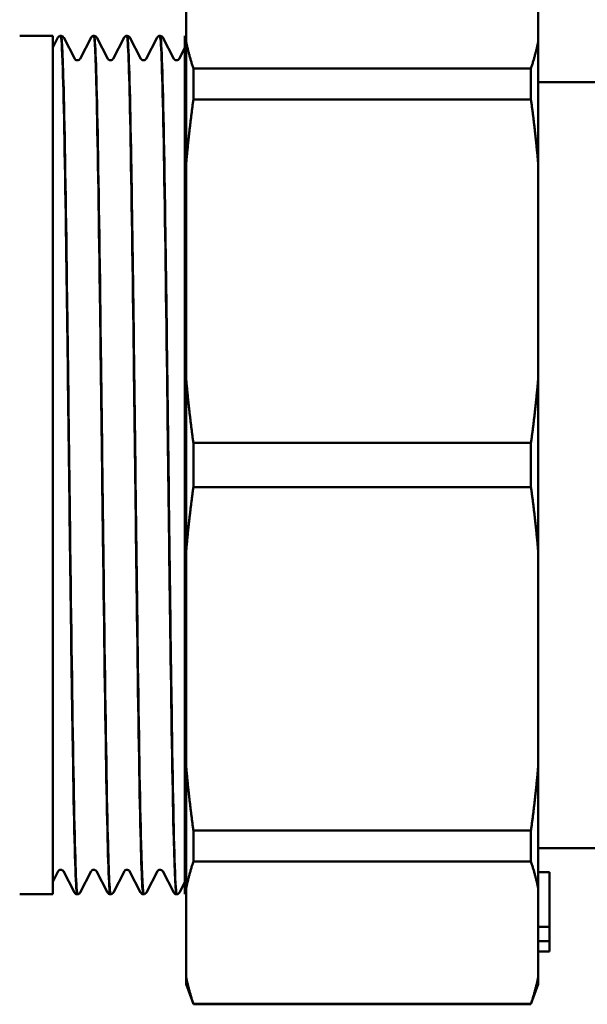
# Model space of a CAD drawing. Header units: millimetres. Extents: x 79 to 341, y 53 to 270.
# Tile 14 of 32: x 131 to 157, y 196 to 240. Entities that reach past the tile are written whole.
import ezdxf

# ---------------------------------------------------------------- set-up
doc = ezdxf.new("R2010")
doc.units = ezdxf.units.MM
doc.layers.add('Видимый контур (ГОСТ)', color=7, linetype='Continuous', lineweight=50)

msp = doc.modelspace()

# ---------------------------------------------------------------- linework, layer by layer
at = {"layer": 'Видимый контур (ГОСТ)'}
for p, q in [((138.918, 243.264), (138.918, 239.27)), ((154.918, 243.265), (154.918, 239.27)), ((132.865, 239.518), (131.365, 239.518)), ((132.865, 239.518), (132.865, 200.518)), ((132.865, 238.981), (133.103, 239.437)), ((133.226, 239.518), (133.242, 239.518)), ((133.365, 239.437), (133.866, 238.476)), ((134.104, 238.476), (134.604, 239.437)), ((134.728, 239.518), (134.743, 239.518)), ((134.867, 239.437), (135.367, 238.476)), ((135.605, 238.476), (136.106, 239.437)), ((136.229, 239.518), (136.245, 239.518)), ((136.368, 239.437), (136.869, 238.476)), ((137.107, 238.476), (137.607, 239.437)), ((137.731, 239.518), (137.746, 239.518)), ((137.87, 239.437), (138.37, 238.476)), ((138.865, 239.518), (138.865, 200.518)), ((138.918, 239.465), (138.865, 239.518)), ((138.608, 238.476), (138.865, 238.97)), ((138.918, 239.27), (138.918, 233.641)), ((154.918, 233.642), (154.918, 239.27)), ((139.251, 236.618), (139.251, 238.037)), ((154.585, 238.037), (139.251, 238.037)), ((154.585, 238.037), (154.585, 236.618)), ((160.418, 237.418), (154.918, 237.418)), ((154.585, 236.618), (139.251, 236.618)), ((138.918, 233.641), (138.918, 223.998)), ((154.918, 233.642), (154.918, 223.997)), ((138.918, 223.998), (138.918, 216.038)), ((154.918, 216.039), (154.918, 223.997)), ((139.251, 219.015), (139.251, 221.021)), ((154.585, 221.021), (139.251, 221.021)), ((154.585, 221.021), (154.585, 219.015)), ((154.585, 219.015), (139.251, 219.015)), ((138.918, 216.038), (138.918, 206.395)), ((154.918, 216.039), (154.918, 206.394)), ((138.918, 206.395), (138.918, 200.766)), ((154.918, 200.766), (154.918, 206.394)), ((139.251, 201.999), (139.251, 203.418)), ((154.585, 203.418), (139.251, 203.418)), ((154.585, 203.418), (154.585, 201.999)), ((160.418, 202.618), (154.918, 202.618)), ((154.585, 201.999), (139.251, 201.999)), ((133.115, 201.56), (132.865, 201.081)), ((133.853, 200.599), (133.353, 201.56)), ((134.616, 201.56), (134.116, 200.599)), ((135.355, 200.599), (134.855, 201.56)), ((136.118, 201.56), (135.618, 200.599)), ((136.856, 200.599), (136.356, 201.56)), ((137.619, 201.56), (137.119, 200.599)), ((138.358, 200.599), (137.858, 201.56)), ((154.918, 201.515), (155.418, 201.515)), ((155.418, 201.515), (155.418, 201.292)), ((138.865, 201.069), (138.621, 200.599)), ((155.418, 201.292), (155.418, 200.245)), ((132.865, 200.518), (131.365, 200.518)), ((133.977, 200.518), (133.992, 200.518)), ((135.479, 200.518), (135.494, 200.518)), ((136.98, 200.518), (136.995, 200.518)), ((138.482, 200.518), (138.497, 200.518)), ((138.918, 200.571), (138.865, 200.518)), ((138.918, 200.766), (138.918, 196.772)), ((154.918, 200.766), (154.918, 196.771)), ((155.418, 200.245), (155.418, 199.037)), ((154.918, 199.037), (155.418, 199.037)), ((155.418, 199.037), (155.418, 198.427)), ((154.918, 198.388), (155.418, 198.388)), ((155.418, 198.427), (155.418, 198.388)), ((155.418, 198.388), (155.418, 198.288)), ((155.418, 198.288), (155.418, 197.972)), ((154.918, 197.922), (155.418, 197.922)), ((155.418, 197.972), (155.418, 197.922)), ((138.918, 196.772), (138.918, 196.433)), ((138.918, 196.433), (139.251, 195.518)), ((154.918, 196.433), (154.585, 195.518)), ((154.918, 196.433), (154.918, 196.771)), ((139.251, 195.518), (139.251, 195.539)), ((154.585, 195.539), (139.251, 195.539)), ((154.585, 195.518), (139.251, 195.518)), ((154.585, 195.539), (154.585, 195.518))]:
    msp.add_line(p, q, dxfattribs=at)
for points, knots in [([(133.103, 239.437), (133.108, 239.447), (133.115, 239.46), (133.141, 239.485), (133.153, 239.495), (133.184, 239.511), (133.205, 239.517), (133.226, 239.518)], [0, 0, 0, 0, 0.02313542, 0.02313542, 0.03518051, 0.03518051, 0.04765102, 0.04765102, 0.04765102, 0.04765102]), ([(133.226, 239.511), (133.258, 239.509), (133.289, 239.007), (133.321, 238.02), (133.371, 236.434), (133.422, 233.603), (133.472, 230.066), (133.523, 226.53), (133.574, 222.306), (133.624, 218.198), (133.675, 214.09), (133.725, 210.12), (133.776, 207.041), (133.829, 203.812), (133.882, 201.585), (133.935, 200.823), (133.949, 200.62), (133.963, 200.521), (133.977, 200.524)], [-29.84573, -29.84573, -29.84573, -29.84573, -29.450611, -29.450611, -29.450611, -28.815678, -28.815678, -28.815678, -28.180859, -28.180859, -28.180859, -27.54615, -27.54615, -27.54615, -26.880597, -26.880597, -26.880597, -26.703538, -26.703538, -26.703538, -26.703538]), ([(133.242, 239.518), (133.272, 239.517), (133.299, 239.505), (133.322, 239.489), (133.326, 239.486), (133.341, 239.473), (133.348, 239.464), (133.359, 239.449), (133.363, 239.443), (133.365, 239.437)], [0, 0, 0, 0, 0.01749216, 0.01749216, 0.02189185, 0.02189185, 0.03512137, 0.03512137, 0.0476408, 0.0476408, 0.0476408, 0.0476408]), ([(133.993, 200.519), (133.988, 200.518), (133.984, 200.528), (133.979, 200.548), (133.928, 200.779), (133.877, 202.374), (133.827, 205.028), (133.776, 207.675), (133.725, 211.362), (133.674, 215.383), (133.624, 219.397), (133.573, 223.722), (133.522, 227.535), (133.472, 231.342), (133.421, 234.617), (133.371, 236.74), (133.328, 238.547), (133.285, 239.509), (133.242, 239.516)], [20.419752, 20.419752, 20.419752, 20.419752, 20.476029, 20.476029, 20.476029, 21.114294, 21.114294, 21.114294, 21.751167, 21.751167, 21.751167, 22.38686, 22.38686, 22.38686, 23.021582, 23.021582, 23.021582, 23.561945, 23.561945, 23.561945, 23.561945]), ([(134.604, 239.437), (134.61, 239.447), (134.617, 239.46), (134.642, 239.485), (134.654, 239.495), (134.686, 239.511), (134.706, 239.517), (134.728, 239.518)], [0, 0, 0, 0, 0.02313542, 0.02313542, 0.03518051, 0.03518051, 0.04765102, 0.04765102, 0.04765102, 0.04765102]), ([(134.728, 239.515), (134.769, 239.51), (134.81, 238.63), (134.852, 236.963), (134.902, 234.913), (134.953, 231.685), (135.004, 227.896), (135.055, 224.109), (135.105, 219.782), (135.156, 215.743), (135.207, 211.706), (135.258, 207.978), (135.308, 205.27), (135.359, 202.565), (135.41, 200.893), (135.46, 200.576), (135.466, 200.537), (135.473, 200.519), (135.479, 200.52)], [-23.562545, -23.562545, -23.562545, -23.562545, -23.044256, -23.044256, -23.044256, -22.407019, -22.407019, -22.407019, -21.770112, -21.770112, -21.770112, -21.13352, -21.13352, -21.13352, -20.497232, -20.497232, -20.497232, -20.420352, -20.420352, -20.420352, -20.420352]), ([(135.494, 200.519), (135.449, 200.523), (135.404, 201.573), (135.359, 203.529), (135.307, 205.792), (135.255, 209.258), (135.203, 213.233), (135.153, 217.126), (135.102, 221.484), (135.051, 225.471), (135, 229.453), (134.949, 233.042), (134.898, 235.55), (134.848, 238.055), (134.797, 239.467), (134.746, 239.517), (134.745, 239.518), (134.744, 239.518), (134.743, 239.518)], [14.136567, 14.136567, 14.136567, 14.136567, 14.70027, 14.70027, 14.70027, 15.35256, 15.35256, 15.35256, 15.991382, 15.991382, 15.991382, 16.629442, 16.629442, 16.629442, 17.266795, 17.266795, 17.266795, 17.27876, 17.27876, 17.27876, 17.27876]), ([(134.743, 239.518), (134.773, 239.517), (134.801, 239.505), (134.824, 239.489), (134.828, 239.486), (134.842, 239.473), (134.85, 239.464), (134.86, 239.449), (134.864, 239.443), (134.867, 239.437)], [0, 0, 0, 0, 0.01749216, 0.01749216, 0.02189185, 0.02189185, 0.03512137, 0.03512137, 0.0476408, 0.0476408, 0.0476408, 0.0476408]), ([(136.106, 239.437), (136.111, 239.447), (136.118, 239.46), (136.144, 239.485), (136.156, 239.495), (136.187, 239.511), (136.208, 239.517), (136.229, 239.518)], [0, 0, 0, 0, 0.02313542, 0.02313542, 0.03518051, 0.03518051, 0.04765102, 0.04765102, 0.04765102, 0.04765102]), ([(136.229, 239.518), (136.277, 239.516), (136.324, 238.343), (136.371, 236.182), (136.423, 233.81), (136.475, 230.26), (136.527, 226.242), (136.578, 222.307), (136.629, 217.946), (136.68, 213.996), (136.731, 210.051), (136.781, 206.539), (136.832, 204.134), (136.882, 201.801), (136.931, 200.52), (136.98, 200.518)], [-17.27936, -17.27936, -17.27936, -17.27936, -16.685127, -16.685127, -16.685127, -16.032836, -16.032836, -16.032836, -15.394014, -15.394014, -15.394014, -14.755954, -14.755954, -14.755954, -14.137167, -14.137167, -14.137167, -14.137167]), ([(136.245, 239.518), (136.275, 239.517), (136.302, 239.505), (136.325, 239.489), (136.329, 239.486), (136.344, 239.473), (136.351, 239.464), (136.362, 239.449), (136.366, 239.443), (136.368, 239.437)], [0, 0, 0, 0, 0.01749216, 0.01749216, 0.02189185, 0.02189185, 0.03512137, 0.03512137, 0.0476408, 0.0476408, 0.0476408, 0.0476408]), ([(136.996, 200.522), (136.957, 200.527), (136.918, 201.302), (136.879, 202.787), (136.828, 204.726), (136.777, 207.863), (136.727, 211.6), (136.676, 215.334), (136.625, 219.646), (136.575, 223.711), (136.524, 227.774), (136.473, 231.568), (136.422, 234.37), (136.372, 237.17), (136.321, 238.962), (136.27, 239.406), (136.262, 239.481), (136.253, 239.517), (136.245, 239.516)], [7.853381, 7.853381, 7.853381, 7.853381, 8.34114, 8.34114, 8.34114, 8.978377, 8.978377, 8.978377, 9.615284, 9.615284, 9.615284, 10.251876, 10.251876, 10.251876, 10.888164, 10.888164, 10.888164, 10.995574, 10.995574, 10.995574, 10.995574]), ([(137.607, 239.437), (137.613, 239.447), (137.62, 239.46), (137.645, 239.485), (137.657, 239.495), (137.689, 239.511), (137.709, 239.517), (137.731, 239.518)], [0, 0, 0, 0, 0.02313542, 0.02313542, 0.03518051, 0.03518051, 0.04765102, 0.04765102, 0.04765102, 0.04765102]), ([(137.731, 239.516), (137.738, 239.518), (137.745, 239.494), (137.751, 239.446), (137.802, 239.088), (137.853, 237.37), (137.904, 234.621), (137.955, 231.877), (138.005, 228.122), (138.056, 224.073), (138.107, 220.031), (138.157, 215.718), (138.208, 211.956), (138.259, 208.199), (138.309, 205.011), (138.36, 202.998), (138.4, 201.381), (138.441, 200.528), (138.482, 200.521)], [-10.996175, -10.996175, -10.996175, -10.996175, -10.909367, -10.909367, -10.909367, -10.271102, -10.271102, -10.271102, -9.634229, -9.634229, -9.634229, -8.998536, -8.998536, -8.998536, -8.363815, -8.363815, -8.363815, -7.853982, -7.853982, -7.853982, -7.853982]), ([(137.746, 239.518), (137.776, 239.517), (137.804, 239.505), (137.827, 239.489), (137.831, 239.486), (137.845, 239.473), (137.853, 239.464), (137.863, 239.449), (137.867, 239.443), (137.87, 239.437)], [0, 0, 0, 0, 0.01749216, 0.01749216, 0.02189185, 0.02189185, 0.03512137, 0.03512137, 0.0476408, 0.0476408, 0.0476408, 0.0476408]), ([(138.497, 200.526), (138.468, 200.526), (138.439, 200.952), (138.41, 201.796), (138.359, 203.265), (138.309, 205.994), (138.258, 209.465), (138.208, 212.934), (138.157, 217.127), (138.107, 221.245), (138.056, 225.362), (138.005, 229.384), (137.955, 232.545), (137.902, 235.861), (137.849, 238.208), (137.796, 239.099), (137.779, 239.378), (137.763, 239.514), (137.746, 239.511)], [1.570196, 1.570196, 1.570196, 1.570196, 1.934786, 1.934786, 1.934786, 2.569718, 2.569718, 2.569718, 3.204537, 3.204537, 3.204537, 3.839247, 3.839247, 3.839247, 4.504799, 4.504799, 4.504799, 4.712389, 4.712389, 4.712389, 4.712389]), ([(133.866, 238.476), (133.869, 238.469), (133.875, 238.459), (133.899, 238.436), (133.91, 238.427), (133.943, 238.411), (133.964, 238.406), (133.985, 238.406)], [0, 0, 0, 0, 0.02348462, 0.02348462, 0.03578112, 0.03578112, 0.04853792, 0.04853792, 0.04853792, 0.04853792]), ([(133.985, 238.406), (134.015, 238.406), (134.043, 238.417), (134.077, 238.44), (134.086, 238.451), (134.098, 238.466), (134.102, 238.472), (134.104, 238.476)], [0, 0, 0, 0, 0.01787521, 0.01787521, 0.03360388, 0.03360388, 0.04851699, 0.04851699, 0.04851699, 0.04851699]), ([(135.367, 238.476), (135.371, 238.469), (135.376, 238.459), (135.4, 238.436), (135.412, 238.427), (135.444, 238.411), (135.465, 238.406), (135.486, 238.406)], [0, 0, 0, 0, 0.02348462, 0.02348462, 0.03578112, 0.03578112, 0.04853792, 0.04853792, 0.04853792, 0.04853792]), ([(135.486, 238.406), (135.516, 238.406), (135.545, 238.417), (135.579, 238.44), (135.588, 238.451), (135.6, 238.466), (135.603, 238.472), (135.605, 238.476)], [0, 0, 0, 0, 0.01787521, 0.01787521, 0.03360388, 0.03360388, 0.04851699, 0.04851699, 0.04851699, 0.04851699]), ([(136.869, 238.476), (136.872, 238.469), (136.878, 238.459), (136.902, 238.436), (136.913, 238.427), (136.946, 238.411), (136.967, 238.406), (136.988, 238.406)], [0, 0, 0, 0, 0.02348462, 0.02348462, 0.03578112, 0.03578112, 0.04853792, 0.04853792, 0.04853792, 0.04853792]), ([(136.988, 238.406), (137.018, 238.406), (137.046, 238.417), (137.08, 238.44), (137.089, 238.451), (137.101, 238.466), (137.105, 238.472), (137.107, 238.476)], [0, 0, 0, 0, 0.01787521, 0.01787521, 0.03360388, 0.03360388, 0.04851699, 0.04851699, 0.04851699, 0.04851699]), ([(138.37, 238.476), (138.374, 238.469), (138.379, 238.459), (138.403, 238.436), (138.415, 238.427), (138.447, 238.411), (138.468, 238.406), (138.489, 238.406)], [0, 0, 0, 0, 0.02348462, 0.02348462, 0.03578112, 0.03578112, 0.04853792, 0.04853792, 0.04853792, 0.04853792]), ([(138.489, 238.406), (138.519, 238.406), (138.548, 238.417), (138.582, 238.44), (138.591, 238.451), (138.603, 238.466), (138.606, 238.472), (138.608, 238.476)], [0, 0, 0, 0, 0.01787521, 0.01787521, 0.03360388, 0.03360388, 0.04851699, 0.04851699, 0.04851699, 0.04851699]), ([(133.234, 201.63), (133.204, 201.63), (133.176, 201.619), (133.142, 201.596), (133.132, 201.586), (133.12, 201.57), (133.117, 201.564), (133.115, 201.56)], [0, 0, 0, 0, 0.01787521, 0.01787521, 0.03360388, 0.03360388, 0.04851699, 0.04851699, 0.04851699, 0.04851699]), ([(133.353, 201.56), (133.35, 201.567), (133.344, 201.578), (133.32, 201.601), (133.308, 201.61), (133.276, 201.625), (133.255, 201.63), (133.234, 201.63)], [0, 0, 0, 0, 0.02348462, 0.02348462, 0.03578112, 0.03578112, 0.04853792, 0.04853792, 0.04853792, 0.04853792]), ([(134.736, 201.63), (134.706, 201.63), (134.677, 201.619), (134.643, 201.596), (134.634, 201.586), (134.622, 201.57), (134.619, 201.564), (134.616, 201.56)], [0, 0, 0, 0, 0.01787521, 0.01787521, 0.03360388, 0.03360388, 0.04851699, 0.04851699, 0.04851699, 0.04851699]), ([(134.855, 201.56), (134.851, 201.567), (134.846, 201.578), (134.822, 201.601), (134.81, 201.61), (134.778, 201.625), (134.757, 201.63), (134.736, 201.63)], [0, 0, 0, 0, 0.02348462, 0.02348462, 0.03578112, 0.03578112, 0.04853792, 0.04853792, 0.04853792, 0.04853792]), ([(136.237, 201.63), (136.207, 201.63), (136.179, 201.619), (136.145, 201.596), (136.135, 201.586), (136.123, 201.57), (136.12, 201.564), (136.118, 201.56)], [0, 0, 0, 0, 0.01787521, 0.01787521, 0.03360388, 0.03360388, 0.04851699, 0.04851699, 0.04851699, 0.04851699]), ([(136.356, 201.56), (136.353, 201.567), (136.347, 201.578), (136.323, 201.601), (136.311, 201.61), (136.279, 201.625), (136.258, 201.63), (136.237, 201.63)], [0, 0, 0, 0, 0.02348462, 0.02348462, 0.03578112, 0.03578112, 0.04853792, 0.04853792, 0.04853792, 0.04853792]), ([(137.739, 201.63), (137.709, 201.63), (137.68, 201.619), (137.646, 201.596), (137.637, 201.586), (137.625, 201.57), (137.622, 201.564), (137.619, 201.56)], [0, 0, 0, 0, 0.01787521, 0.01787521, 0.03360388, 0.03360388, 0.04851699, 0.04851699, 0.04851699, 0.04851699]), ([(137.858, 201.56), (137.854, 201.567), (137.849, 201.578), (137.825, 201.601), (137.813, 201.61), (137.781, 201.625), (137.76, 201.63), (137.739, 201.63)], [0, 0, 0, 0, 0.02348462, 0.02348462, 0.03578112, 0.03578112, 0.04853792, 0.04853792, 0.04853792, 0.04853792]), ([(133.977, 200.518), (133.947, 200.52), (133.919, 200.531), (133.897, 200.547), (133.893, 200.551), (133.878, 200.563), (133.871, 200.572), (133.86, 200.587), (133.856, 200.594), (133.853, 200.599)], [0, 0, 0, 0, 0.01749216, 0.01749216, 0.02189185, 0.02189185, 0.03512137, 0.03512137, 0.0476408, 0.0476408, 0.0476408, 0.0476408]), ([(134.116, 200.599), (134.111, 200.589), (134.104, 200.576), (134.078, 200.551), (134.066, 200.541), (134.035, 200.525), (134.014, 200.519), (133.993, 200.518)], [0, 0, 0, 0, 0.02313542, 0.02313542, 0.03518051, 0.03518051, 0.04765102, 0.04765102, 0.04765102, 0.04765102]), ([(135.479, 200.518), (135.449, 200.52), (135.421, 200.531), (135.398, 200.547), (135.394, 200.551), (135.379, 200.563), (135.372, 200.572), (135.361, 200.587), (135.358, 200.594), (135.355, 200.599)], [0, 0, 0, 0, 0.01749216, 0.01749216, 0.02189185, 0.02189185, 0.03512137, 0.03512137, 0.0476408, 0.0476408, 0.0476408, 0.0476408]), ([(135.618, 200.599), (135.612, 200.589), (135.605, 200.576), (135.58, 200.551), (135.568, 200.541), (135.536, 200.525), (135.515, 200.519), (135.494, 200.518)], [0, 0, 0, 0, 0.02313542, 0.02313542, 0.03518051, 0.03518051, 0.04765102, 0.04765102, 0.04765102, 0.04765102]), ([(136.98, 200.518), (136.95, 200.52), (136.922, 200.531), (136.9, 200.547), (136.896, 200.551), (136.881, 200.563), (136.874, 200.572), (136.863, 200.587), (136.859, 200.594), (136.856, 200.599)], [0, 0, 0, 0, 0.01749216, 0.01749216, 0.02189185, 0.02189185, 0.03512137, 0.03512137, 0.0476408, 0.0476408, 0.0476408, 0.0476408]), ([(137.119, 200.599), (137.114, 200.589), (137.107, 200.576), (137.081, 200.551), (137.069, 200.541), (137.038, 200.525), (137.017, 200.519), (136.996, 200.518)], [0, 0, 0, 0, 0.02313542, 0.02313542, 0.03518051, 0.03518051, 0.04765102, 0.04765102, 0.04765102, 0.04765102]), ([(138.482, 200.518), (138.452, 200.52), (138.424, 200.531), (138.401, 200.547), (138.397, 200.551), (138.382, 200.563), (138.375, 200.572), (138.364, 200.587), (138.361, 200.594), (138.358, 200.599)], [0, 0, 0, 0, 0.01749216, 0.01749216, 0.02189185, 0.02189185, 0.03512137, 0.03512137, 0.0476408, 0.0476408, 0.0476408, 0.0476408]), ([(138.621, 200.599), (138.615, 200.589), (138.608, 200.576), (138.583, 200.551), (138.571, 200.541), (138.539, 200.525), (138.518, 200.519), (138.497, 200.518)], [0, 0, 0, 0, 0.02313542, 0.02313542, 0.03518051, 0.03518051, 0.04765102, 0.04765102, 0.04765102, 0.04765102])]:
    msp.add_open_spline(points, degree=3, knots=knots, dxfattribs=at)
for points, weights in [([(138.918, 239.27), (139.046, 238.665), (139.251, 238.037)], [1, 1.00230121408, 1.0000962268]), ([(154.585, 238.037), (154.791, 238.665), (154.918, 239.27)], [1.00009733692, 1.00229989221, 1]), ([(139.251, 236.618), (139.046, 235.101), (138.918, 233.641)], [1.0000962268, 1.00230121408, 1]), ([(154.918, 233.642), (154.791, 235.102), (154.585, 236.618)], [1, 1.00229989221, 1.00009733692]), ([(138.918, 223.998), (139.046, 222.538), (139.251, 221.021)], [1, 1.00230121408, 1.0000962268]), ([(154.585, 221.021), (154.791, 222.538), (154.918, 223.997)], [1.00009733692, 1.00229989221, 1]), ([(139.251, 219.015), (139.046, 217.498), (138.918, 216.038)], [1.0000962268, 1.00230121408, 1]), ([(154.918, 216.039), (154.791, 217.499), (154.585, 219.015)], [1, 1.00229989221, 1.00009733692]), ([(138.918, 206.395), (139.046, 204.935), (139.251, 203.418)], [1, 1.00230121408, 1.0000962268]), ([(154.585, 203.418), (154.791, 204.934), (154.918, 206.394)], [1.00009733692, 1.00229989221, 1]), ([(139.251, 201.999), (139.046, 201.371), (138.918, 200.766)], [1.0000962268, 1.00230121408, 1]), ([(154.918, 200.766), (154.791, 201.371), (154.585, 201.999)], [1, 1.00229989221, 1.00009733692]), ([(138.918, 196.772), (139.046, 196.167), (139.251, 195.539)], [1, 1.00230121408, 1.0000962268]), ([(154.585, 195.539), (154.791, 196.167), (154.918, 196.771)], [1.00009733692, 1.00229989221, 1])]:
    msp.add_rational_spline(points, weights, degree=2, dxfattribs=at)

doc.saveas('drawing.dxf')
